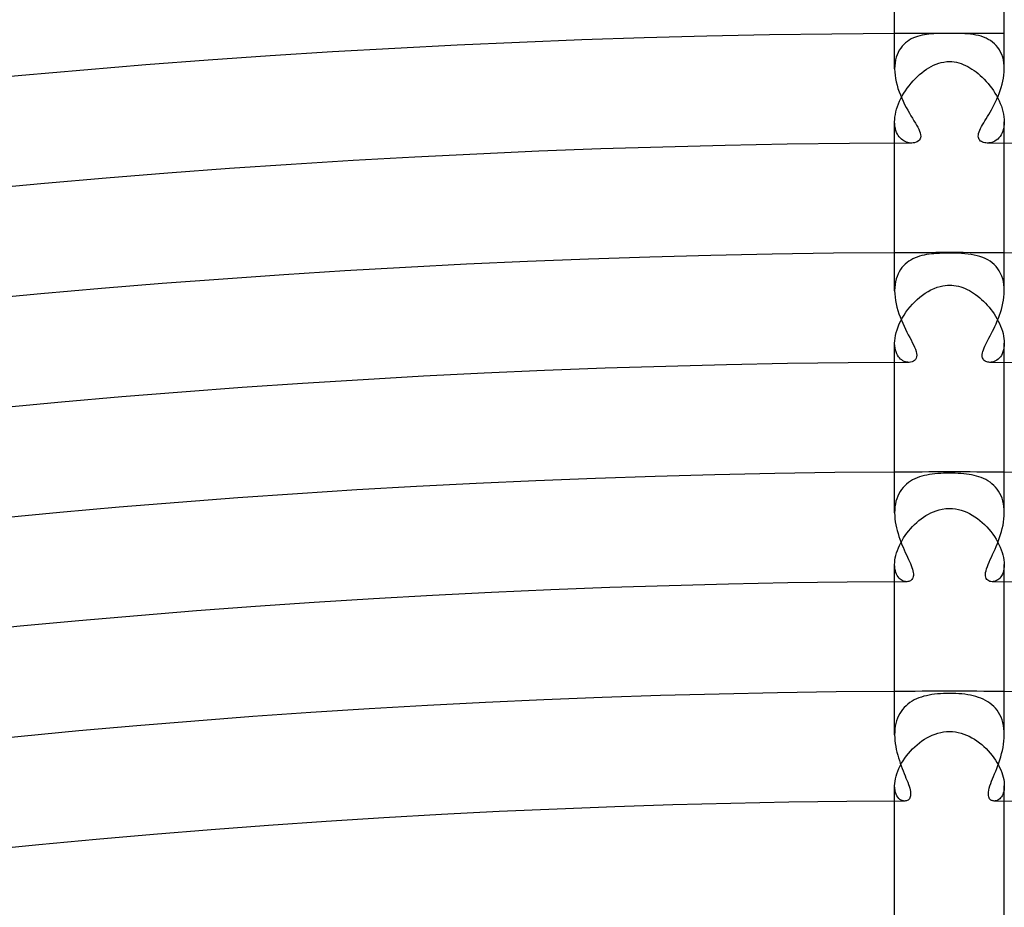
# Model space of a CAD drawing. Header units: millimetres. Extents: x -430 to 430, y -430 to 430.
# Tile 75 of 100: x -34 to 2, y 341 to 373. Entities that reach past the tile are written whole.
import ezdxf

# ---------------------------------------------------------------- set-up
doc = ezdxf.new("R2010")
doc.units = ezdxf.units.MM
doc.layers.add('HIDDEN', color=7, linetype='Continuous')
doc.layers.add('THICK', color=7, linetype='Continuous')

msp = doc.modelspace()

# ---------------------------------------------------------------- linework, layer by layer
at = {"layer": 'HIDDEN'}
for p, q in [((-1.318, 372.83), (-1.393, 372.794)), ((-1.24, 372.862), (-1.318, 372.83)), ((-1.161, 372.889), (-1.24, 372.862)), ((-1.08, 372.912), (-1.161, 372.889)), ((-0.998, 372.931), (-1.08, 372.912)), ((-0.916, 372.947), (-0.998, 372.931)), ((-0.833, 372.96), (-0.916, 372.947)), ((-0.748, 372.971), (-0.833, 372.96)), ((-0.66, 372.979), (-0.748, 372.971)), ((-0.571, 372.986), (-0.66, 372.979)), ((-0.479, 372.99), (-0.571, 372.986)), ((-0.385, 372.994), (-0.479, 372.99)), ((-0.29, 372.996), (-0.385, 372.994)), ((-0.194, 372.997), (-0.29, 372.996)), ((-0.098, 372.998), (-0.194, 372.997)), ((0, 372.998), (-0.098, 372.998)), ((0.061, 372.998), (0, 372.998)), ((0.127, 372.998), (0.061, 372.998)), ((0.2, 372.997), (0.127, 372.998)), ((0.281, 372.996), (0.2, 372.997)), ((0.368, 372.994), (0.281, 372.996)), ((0.463, 372.991), (0.368, 372.994)), ((0.564, 372.986), (0.463, 372.991)), ((0.666, 372.979), (0.564, 372.986)), ((0.766, 372.969), (0.666, 372.979)), ((0.866, 372.955), (0.766, 372.969)), ((0.964, 372.938), (0.866, 372.955)), ((1.06, 372.917), (0.964, 372.938)), ((1.154, 372.891), (1.06, 372.917)), ((1.245, 372.86), (1.154, 372.891)), ((1.333, 372.823), (1.245, 372.86)), ((1.417, 372.781), (1.333, 372.823)), ((-1.78, 372.463), (-1.829, 372.388)), ((-1.726, 372.532), (-1.78, 372.463)), ((-1.667, 372.596), (-1.726, 372.532)), ((-1.604, 372.653), (-1.667, 372.596)), ((-1.537, 372.706), (-1.604, 372.653)), ((-1.466, 372.752), (-1.537, 372.706)), ((-1.393, 372.794), (-1.466, 372.752)), ((1.497, 372.733), (1.417, 372.781)), ((1.572, 372.679), (1.497, 372.733)), ((1.642, 372.619), (1.572, 372.679)), ((1.707, 372.553), (1.642, 372.619)), ((1.767, 372.481), (1.707, 372.553)), ((1.82, 372.403), (1.767, 372.481)), ((-1.942, 372.126), (-1.967, 372.028)), ((-1.911, 372.219), (-1.942, 372.126)), ((-1.873, 372.306), (-1.911, 372.219)), ((-1.829, 372.388), (-1.873, 372.306)), ((1.867, 372.319), (1.82, 372.403)), ((1.907, 372.228), (1.867, 372.319)), ((1.941, 372.132), (1.907, 372.228)), ((1.967, 372.031), (1.941, 372.132)), ((-1.996, 371.816), (-2, 371.704)), ((-1.985, 371.924), (-1.996, 371.816)), ((-1.967, 372.028), (-1.985, 371.924)), ((-0.838, 371.688), (-0.752, 371.742)), ((-0.752, 371.742), (-0.665, 371.791)), ((-0.665, 371.791), (-0.577, 371.835)), ((-0.577, 371.835), (-0.487, 371.874)), ((-0.487, 371.874), (-0.394, 371.907)), ((-0.394, 371.907), (-0.297, 371.934)), ((-0.297, 371.934), (-0.2, 371.954)), ((-0.2, 371.954), (-0.101, 371.967)), ((-0.101, 371.967), (0, 371.971)), ((0, 371.971), (0.086, 371.968)), ((0.086, 371.968), (0.171, 371.959)), ((0.171, 371.959), (0.255, 371.944)), ((0.255, 371.944), (0.338, 371.924)), ((0.338, 371.924), (0.421, 371.898)), ((0.421, 371.898), (0.502, 371.868)), ((0.502, 371.868), (0.583, 371.832)), ((0.583, 371.832), (0.664, 371.792)), ((0.664, 371.792), (0.743, 371.747)), ((0.743, 371.747), (0.821, 371.699)), ((1.985, 371.925), (1.967, 372.031)), ((1.996, 371.816), (1.985, 371.925)), ((2, 371.704), (1.996, 371.816)), ((-1.25, 371.344), (-1.171, 371.422)), ((-1.171, 371.422), (-1.09, 371.495)), ((-1.09, 371.495), (-1.007, 371.564)), ((-1.007, 371.564), (-0.923, 371.628)), ((-0.923, 371.628), (-0.838, 371.688)), ((0.821, 371.699), (0.898, 371.646)), ((0.898, 371.646), (0.974, 371.59)), ((0.974, 371.59), (1.05, 371.529)), ((1.05, 371.529), (1.124, 371.465)), ((1.124, 371.465), (1.198, 371.396)), ((1.198, 371.396), (1.27, 371.324)), ((-1.54, 371), (-1.473, 371.09)), ((-1.473, 371.09), (-1.402, 371.178)), ((-1.402, 371.178), (-1.327, 371.262)), ((-1.327, 371.262), (-1.25, 371.344)), ((1.27, 371.324), (1.34, 371.248)), ((1.34, 371.248), (1.409, 371.169)), ((1.409, 371.169), (1.476, 371.086)), ((1.476, 371.086), (1.54, 371)), ((-1.771, 370.622), (-1.72, 370.719)), ((-1.72, 370.719), (-1.664, 370.814)), ((-1.664, 370.814), (-1.604, 370.908)), ((-1.604, 370.908), (-1.54, 371)), ((1.54, 371), (1.602, 370.912)), ((1.602, 370.912), (1.66, 370.821)), ((1.66, 370.821), (1.715, 370.728)), ((1.715, 370.728), (1.766, 370.633)), ((-1.928, 370.232), (-1.897, 370.329)), ((-1.897, 370.329), (-1.86, 370.427)), ((-1.86, 370.427), (-1.818, 370.525)), ((-1.818, 370.525), (-1.771, 370.622)), ((1.766, 370.633), (1.812, 370.538)), ((1.812, 370.538), (1.855, 370.44)), ((1.855, 370.44), (1.892, 370.342)), ((1.892, 370.342), (1.924, 370.244)), ((-1.997, 369.858), (-1.989, 369.948)), ((-1.989, 369.948), (-1.974, 370.04)), ((-1.974, 370.04), (-1.954, 370.135)), ((-1.954, 370.135), (-1.928, 370.232)), ((1.924, 370.244), (1.951, 370.147)), ((1.951, 370.147), (1.972, 370.051)), ((1.972, 370.051), (1.988, 369.955)), ((1.988, 369.955), (1.997, 369.862)), ((-2, 369.772), (-1.997, 369.858)), ((-1.997, 369.685), (-2, 369.772)), ((-2, 368.995), (-2, 369.772)), ((-1.988, 369.603), (-1.997, 369.685)), ((-1.974, 369.526), (-1.988, 369.603)), ((1.987, 369.593), (1.97, 369.511)), ((1.997, 369.681), (1.987, 369.593)), ((1.997, 369.862), (2, 369.772)), ((2, 369.772), (1.997, 369.681)), ((2, 368.995), (2, 369.772)), ((-1.954, 369.454), (-1.974, 369.526)), ((-1.929, 369.388), (-1.954, 369.454)), ((-1.9, 369.327), (-1.929, 369.388)), ((-1.868, 369.271), (-1.9, 369.327)), ((-1.832, 369.221), (-1.868, 369.271)), ((-1.792, 369.176), (-1.832, 369.221)), ((1.848, 369.242), (1.805, 369.19)), ((1.886, 369.3), (1.848, 369.242)), ((1.919, 369.365), (1.886, 369.3)), ((1.947, 369.435), (1.919, 369.365)), ((1.97, 369.511), (1.947, 369.435)), ((-1.75, 369.137), (-1.792, 369.176)), ((-1.706, 369.102), (-1.75, 369.137)), ((-1.661, 369.073), (-1.706, 369.102)), ((-1.614, 369.049), (-1.661, 369.073)), ((-1.566, 369.03), (-1.614, 369.049)), ((-1.519, 369.015), (-1.566, 369.03)), ((-1.471, 369.005), (-1.519, 369.015)), ((-1.425, 368.999), (-1.471, 369.005)), ((-1.379, 368.997), (-1.425, 368.999)), ((1.434, 369), (1.379, 368.997)), ((1.491, 369.009), (1.434, 369)), ((1.547, 369.023), (1.491, 369.009)), ((1.603, 369.044), (1.547, 369.023)), ((1.657, 369.071), (1.603, 369.044)), ((1.709, 369.104), (1.657, 369.071)), ((1.759, 369.144), (1.709, 369.104)), ((1.805, 369.19), (1.759, 369.144)), ((-0.919, 364.91), (-1.005, 364.89)), ((-0.832, 364.927), (-0.919, 364.91)), ((-0.744, 364.941), (-0.832, 364.927)), ((-0.655, 364.952), (-0.744, 364.941)), ((-0.565, 364.961), (-0.655, 364.952)), ((-0.471, 364.969), (-0.565, 364.961)), ((-0.367, 364.975), (-0.471, 364.969)), ((-0.254, 364.979), (-0.367, 364.975)), ((-0.131, 364.982), (-0.254, 364.979)), ((0, 364.983), (-0.131, 364.982)), ((0.101, 364.983), (0, 364.983)), ((0.208, 364.981), (0.101, 364.983)), ((0.321, 364.977), (0.208, 364.981)), ((0.441, 364.971), (0.321, 364.977)), ((0.56, 364.962), (0.441, 364.971)), ((0.677, 364.95), (0.56, 364.962)), ((0.792, 364.934), (0.677, 364.95)), ((0.902, 364.914), (0.792, 364.934)), ((1.009, 364.889), (0.902, 364.914)), ((-1.614, 364.581), (-1.676, 364.521)), ((-1.549, 364.636), (-1.614, 364.581)), ((-1.48, 364.686), (-1.549, 364.636)), ((-1.407, 364.731), (-1.48, 364.686)), ((-1.332, 364.772), (-1.407, 364.731)), ((-1.254, 364.807), (-1.332, 364.772)), ((-1.173, 364.839), (-1.254, 364.807)), ((-1.09, 364.867), (-1.173, 364.839)), ((-1.005, 364.89), (-1.09, 364.867)), ((1.113, 364.859), (1.009, 364.889)), ((1.212, 364.824), (1.113, 364.859)), ((1.306, 364.784), (1.212, 364.824)), ((1.396, 364.738), (1.306, 364.784)), ((1.481, 364.685), (1.396, 364.738)), ((1.56, 364.627), (1.481, 364.685)), ((1.634, 364.562), (1.56, 364.627)), ((1.702, 364.492), (1.634, 364.562)), ((-1.876, 364.223), (-1.913, 364.134)), ((-1.834, 364.306), (-1.876, 364.223)), ((-1.786, 364.383), (-1.834, 364.306)), ((-1.733, 364.455), (-1.786, 364.383)), ((-1.676, 364.521), (-1.733, 364.455)), ((1.763, 364.415), (1.702, 364.492)), ((1.818, 364.332), (1.763, 364.415)), ((1.867, 364.243), (1.818, 364.332)), ((1.908, 364.147), (1.867, 364.243)), ((-1.986, 363.834), (-1.996, 363.724)), ((-1.968, 363.939), (-1.986, 363.834)), ((-1.944, 364.039), (-1.968, 363.939)), ((-1.913, 364.134), (-1.944, 364.039)), ((1.942, 364.047), (1.908, 364.147)), ((1.967, 363.942), (1.942, 364.047)), ((1.986, 363.834), (1.967, 363.942)), ((1.997, 363.722), (1.986, 363.834)), ((-1.996, 363.724), (-2, 363.61)), ((-0.986, 363.449), (-0.886, 363.519)), ((-0.886, 363.519), (-0.782, 363.585)), ((-0.782, 363.585), (-0.674, 363.644)), ((-0.674, 363.644), (-0.562, 363.696)), ((-0.562, 363.696), (-0.448, 363.739)), ((-0.448, 363.739), (-0.342, 363.771)), ((-0.342, 363.771), (-0.244, 363.793)), ((-0.244, 363.793), (-0.154, 363.807)), ((-0.154, 363.807), (-0.073, 363.814)), ((-0.073, 363.814), (0, 363.816)), ((0, 363.816), (0.083, 363.813)), ((0.083, 363.813), (0.165, 363.805)), ((0.165, 363.805), (0.247, 363.792)), ((0.247, 363.792), (0.328, 363.774)), ((0.328, 363.774), (0.409, 363.752)), ((0.409, 363.752), (0.489, 363.725)), ((0.489, 363.725), (0.569, 363.693)), ((0.569, 363.693), (0.648, 363.657)), ((0.648, 363.657), (0.726, 363.617)), ((0.726, 363.617), (0.803, 363.572)), ((0.803, 363.572), (0.88, 363.524)), ((0.88, 363.524), (0.955, 363.472)), ((0.955, 363.472), (1.029, 363.416)), ((2, 363.608), (1.997, 363.722)), ((-1.435, 363.023), (-1.352, 363.117)), ((-1.352, 363.117), (-1.265, 363.208)), ((-1.265, 363.208), (-1.175, 363.293)), ((-1.175, 363.293), (-1.082, 363.374)), ((-1.082, 363.374), (-0.986, 363.449)), ((1.029, 363.416), (1.102, 363.357)), ((1.102, 363.357), (1.174, 363.295)), ((1.174, 363.295), (1.244, 363.229)), ((1.244, 363.229), (1.313, 363.159)), ((1.313, 363.159), (1.38, 363.087)), ((-1.658, 362.72), (-1.589, 362.823)), ((-1.589, 362.823), (-1.514, 362.925)), ((-1.514, 362.925), (-1.435, 363.023)), ((1.38, 363.087), (1.445, 363.011)), ((1.445, 363.011), (1.508, 362.932)), ((1.508, 362.932), (1.569, 362.851)), ((1.569, 362.851), (1.627, 362.767)), ((1.627, 362.767), (1.682, 362.681)), ((-1.876, 362.293), (-1.83, 362.401)), ((-1.83, 362.401), (-1.779, 362.508)), ((-1.779, 362.508), (-1.721, 362.614)), ((-1.721, 362.614), (-1.658, 362.72)), ((1.682, 362.681), (1.733, 362.594)), ((1.733, 362.594), (1.781, 362.505)), ((1.781, 362.505), (1.824, 362.414)), ((1.824, 362.414), (1.864, 362.323)), ((-1.97, 361.98), (-1.945, 362.082)), ((-1.945, 362.082), (-1.914, 362.186)), ((-1.914, 362.186), (-1.876, 362.293)), ((1.864, 362.323), (1.899, 362.231)), ((1.899, 362.231), (1.929, 362.139)), ((1.929, 362.139), (1.954, 362.047)), ((1.954, 362.047), (1.974, 361.957)), ((-2, 361.694), (-1.997, 361.785)), ((-2, 360.994), (-2, 361.695)), ((-1.997, 361.606), (-2, 361.694)), ((-1.997, 361.785), (-1.987, 361.88)), ((-1.987, 361.88), (-1.97, 361.98)), ((1.974, 361.957), (1.988, 361.867)), ((1.988, 361.867), (1.997, 361.78)), ((1.997, 361.78), (2, 361.695)), ((2, 361.695), (1.997, 361.609)), ((2, 360.994), (2, 361.695)), ((-1.987, 361.523), (-1.997, 361.606)), ((-1.971, 361.447), (-1.987, 361.523)), ((-1.95, 361.377), (-1.971, 361.447)), ((-1.924, 361.313), (-1.95, 361.377)), ((-1.893, 361.255), (-1.924, 361.313)), ((1.924, 361.314), (1.893, 361.254)), ((1.951, 361.379), (1.924, 361.314)), ((1.972, 361.451), (1.951, 361.379)), ((1.987, 361.528), (1.972, 361.451)), ((1.997, 361.609), (1.987, 361.528)), ((-1.859, 361.204), (-1.893, 361.255)), ((-1.822, 361.158), (-1.859, 361.204)), ((-1.782, 361.119), (-1.822, 361.158)), ((-1.74, 361.085), (-1.782, 361.119)), ((-1.697, 361.057), (-1.74, 361.085)), ((-1.652, 361.035), (-1.697, 361.057)), ((-1.608, 361.018), (-1.652, 361.035)), ((-1.563, 361.006), (-1.608, 361.018)), ((-1.518, 360.999), (-1.563, 361.006)), ((-1.474, 360.997), (-1.518, 360.999)), ((1.526, 361), (1.474, 360.997)), ((1.578, 361.01), (1.526, 361)), ((1.629, 361.026), (1.578, 361.01)), ((1.679, 361.048), (1.629, 361.026)), ((1.728, 361.077), (1.679, 361.048)), ((1.774, 361.112), (1.728, 361.077)), ((1.817, 361.153), (1.774, 361.112)), ((1.857, 361.201), (1.817, 361.153)), ((1.893, 361.254), (1.857, 361.201)), ((-1.42, 356.665), (-1.495, 356.614)), ((-1.343, 356.71), (-1.42, 356.665)), ((-1.262, 356.751), (-1.343, 356.71)), ((-1.178, 356.786), (-1.262, 356.751)), ((-1.091, 356.818), (-1.178, 356.786)), ((-1.003, 356.846), (-1.091, 356.818)), ((-0.912, 356.869), (-1.003, 356.846)), ((-0.82, 356.889), (-0.912, 356.869)), ((-0.726, 356.906), (-0.82, 356.889)), ((-0.629, 356.92), (-0.726, 356.906)), ((-0.529, 356.932), (-0.629, 356.92)), ((-0.426, 356.941), (-0.529, 356.932)), ((-0.321, 356.948), (-0.426, 356.941)), ((-0.214, 356.953), (-0.321, 356.948)), ((-0.107, 356.956), (-0.214, 356.953)), ((0, 356.957), (-0.107, 356.956)), ((0.104, 356.956), (0, 356.957)), ((0.209, 356.953), (0.104, 356.956)), ((0.314, 356.949), (0.209, 356.953)), ((0.417, 356.942), (0.314, 356.949)), ((0.518, 356.933), (0.417, 356.942)), ((0.617, 356.922), (0.518, 356.933)), ((0.714, 356.908), (0.617, 356.922)), ((0.808, 356.892), (0.714, 356.908)), ((0.899, 356.872), (0.808, 356.892)), ((0.988, 356.85), (0.899, 356.872)), ((1.076, 356.823), (0.988, 356.85)), ((1.161, 356.793), (1.076, 356.823)), ((1.245, 356.758), (1.161, 356.793)), ((1.326, 356.719), (1.245, 356.758)), ((1.404, 356.675), (1.326, 356.719)), ((1.479, 356.626), (1.404, 356.675)), ((-1.802, 356.284), (-1.848, 356.202)), ((-1.75, 356.361), (-1.802, 356.284)), ((-1.693, 356.432), (-1.75, 356.361)), ((-1.632, 356.498), (-1.693, 356.432)), ((-1.566, 356.559), (-1.632, 356.498)), ((-1.495, 356.614), (-1.566, 356.559)), ((1.55, 356.571), (1.479, 356.626)), ((1.618, 356.512), (1.55, 356.571)), ((1.68, 356.447), (1.618, 356.512)), ((1.738, 356.376), (1.68, 356.447)), ((1.792, 356.3), (1.738, 356.376)), ((1.839, 356.219), (1.792, 356.3)), ((-1.951, 355.929), (-1.972, 355.829)), ((-1.922, 356.025), (-1.951, 355.929)), ((-1.888, 356.116), (-1.922, 356.025)), ((-1.848, 356.202), (-1.888, 356.116)), ((1.881, 356.131), (1.839, 356.219)), ((1.917, 356.039), (1.881, 356.131)), ((1.947, 355.943), (1.917, 356.039)), ((1.97, 355.841), (1.947, 355.943)), ((-1.997, 355.62), (-2, 355.513)), ((-1.988, 355.726), (-1.997, 355.62)), ((-1.972, 355.829), (-1.988, 355.726)), ((-0.583, 355.55), (-0.486, 355.587)), ((-0.486, 355.587), (-0.379, 355.62)), ((-0.379, 355.62), (-0.262, 355.647)), ((-0.262, 355.647), (-0.136, 355.665)), ((-0.136, 355.665), (0, 355.671)), ((0, 355.671), (0.11, 355.667)), ((0.11, 355.667), (0.218, 355.654)), ((0.218, 355.654), (0.325, 355.634)), ((0.325, 355.634), (0.429, 355.606)), ((0.429, 355.606), (0.532, 355.57)), ((0.532, 355.57), (0.633, 355.528)), ((1.987, 355.735), (1.97, 355.841)), ((1.997, 355.626), (1.987, 355.735)), ((2, 355.514), (1.997, 355.626)), ((-1.195, 355.156), (-1.115, 355.224)), ((-1.115, 355.224), (-1.033, 355.289)), ((-1.033, 355.289), (-0.948, 355.35)), ((-0.948, 355.35), (-0.86, 355.407)), ((-0.86, 355.407), (-0.77, 355.46)), ((-0.77, 355.46), (-0.678, 355.508)), ((-0.678, 355.508), (-0.583, 355.55)), ((0.633, 355.528), (0.733, 355.48)), ((0.733, 355.48), (0.83, 355.426)), ((0.83, 355.426), (0.925, 355.366)), ((0.925, 355.366), (1.017, 355.301)), ((1.017, 355.301), (1.107, 355.231)), ((1.107, 355.231), (1.194, 355.157)), ((-1.553, 354.766), (-1.488, 354.849)), ((-1.488, 354.849), (-1.419, 354.93)), ((-1.419, 354.93), (-1.347, 355.008)), ((-1.347, 355.008), (-1.273, 355.084)), ((-1.273, 355.084), (-1.195, 355.156)), ((1.194, 355.157), (1.277, 355.079)), ((1.277, 355.079), (1.358, 354.998)), ((1.358, 354.998), (1.434, 354.913)), ((1.434, 354.913), (1.507, 354.825)), ((-1.777, 354.414), (-1.727, 354.504)), ((-1.727, 354.504), (-1.673, 354.593)), ((-1.673, 354.593), (-1.615, 354.68)), ((-1.615, 354.68), (-1.553, 354.766)), ((1.507, 354.825), (1.576, 354.735)), ((1.576, 354.735), (1.641, 354.642)), ((1.641, 354.642), (1.701, 354.548)), ((1.701, 354.548), (1.756, 354.453)), ((-1.93, 354.048), (-1.9, 354.139)), ((-1.9, 354.139), (-1.864, 354.231)), ((-1.864, 354.231), (-1.823, 354.323)), ((-1.823, 354.323), (-1.777, 354.414)), ((1.756, 354.453), (1.806, 354.357)), ((1.806, 354.357), (1.851, 354.26)), ((1.851, 354.26), (1.891, 354.164)), ((1.891, 354.164), (1.924, 354.067)), ((-1.997, 353.7), (-1.989, 353.784)), ((-1.989, 353.784), (-1.975, 353.87)), ((-1.975, 353.87), (-1.955, 353.958)), ((-1.955, 353.958), (-1.93, 354.048)), ((1.924, 354.067), (1.952, 353.972)), ((1.952, 353.972), (1.973, 353.88)), ((1.973, 353.88), (1.988, 353.79)), ((1.988, 353.79), (1.997, 353.703)), ((-2, 353.62), (-1.997, 353.7)), ((-1.997, 353.541), (-2, 353.62)), ((-2, 352.994), (-2, 353.62)), ((-1.988, 353.465), (-1.997, 353.541)), ((-1.974, 353.395), (-1.988, 353.465)), ((1.988, 353.463), (1.974, 353.393)), ((1.997, 353.539), (1.988, 353.463)), ((1.997, 353.703), (2, 353.62)), ((2, 353.62), (1.997, 353.539)), ((2, 352.994), (2, 353.62)), ((-1.955, 353.331), (-1.974, 353.395)), ((-1.932, 353.272), (-1.955, 353.331)), ((-1.904, 353.219), (-1.932, 353.272)), ((-1.873, 353.171), (-1.904, 353.219)), ((-1.839, 353.129), (-1.873, 353.171)), ((-1.802, 353.093), (-1.839, 353.129)), ((-1.763, 353.063), (-1.802, 353.093)), ((-1.722, 353.039), (-1.763, 353.063)), ((1.761, 353.062), (1.721, 353.038)), ((1.8, 353.092), (1.761, 353.062)), ((1.837, 353.127), (1.8, 353.092)), ((1.871, 353.169), (1.837, 353.127)), ((1.903, 353.216), (1.871, 353.169)), ((1.93, 353.269), (1.903, 353.216)), ((1.954, 353.328), (1.93, 353.269)), ((1.974, 353.393), (1.954, 353.328)), ((-1.681, 353.02), (-1.722, 353.039)), ((-1.64, 353.007), (-1.681, 353.02)), ((-1.598, 352.999), (-1.64, 353.007)), ((-1.558, 352.997), (-1.598, 352.999)), ((1.598, 352.999), (1.558, 352.997)), ((1.639, 353.006), (1.598, 352.999)), ((1.68, 353.019), (1.639, 353.006)), ((1.721, 353.038), (1.68, 353.019)), ((-1.114, 348.757), (-1.201, 348.722)), ((-1.025, 348.788), (-1.114, 348.757)), ((-0.934, 348.816), (-1.025, 348.788)), ((-0.84, 348.839), (-0.934, 348.816)), ((-0.744, 348.86), (-0.84, 348.839)), ((-0.644, 348.877), (-0.744, 348.86)), ((-0.542, 348.891), (-0.644, 348.877)), ((-0.437, 348.903), (-0.542, 348.891)), ((-0.329, 348.911), (-0.437, 348.903)), ((-0.22, 348.918), (-0.329, 348.911)), ((-0.11, 348.921), (-0.22, 348.918)), ((0, 348.922), (-0.11, 348.921)), ((0.113, 348.921), (0, 348.922)), ((0.226, 348.917), (0.113, 348.921)), ((0.34, 348.911), (0.226, 348.917)), ((0.451, 348.901), (0.34, 348.911)), ((0.56, 348.889), (0.451, 348.901)), ((0.666, 348.873), (0.56, 348.889)), ((0.768, 348.855), (0.666, 348.873)), ((0.867, 348.833), (0.768, 348.855)), ((0.962, 348.808), (0.867, 348.833)), ((1.055, 348.779), (0.962, 348.808)), ((1.145, 348.745), (1.055, 348.779)), ((1.232, 348.708), (1.145, 348.745)), ((-1.649, 348.41), (-1.709, 348.341)), ((-1.584, 348.474), (-1.649, 348.41)), ((-1.515, 348.534), (-1.584, 348.474)), ((-1.442, 348.588), (-1.515, 348.534)), ((-1.365, 348.637), (-1.442, 348.588)), ((-1.284, 348.682), (-1.365, 348.637)), ((-1.201, 348.722), (-1.284, 348.682)), ((1.315, 348.665), (1.232, 348.708)), ((1.395, 348.619), (1.315, 348.665)), ((1.472, 348.567), (1.395, 348.619)), ((1.544, 348.51), (1.472, 348.567)), ((1.613, 348.447), (1.544, 348.51)), ((1.676, 348.38), (1.613, 348.447)), ((1.735, 348.306), (1.676, 348.38)), ((-1.857, 348.104), (-1.896, 348.015)), ((-1.813, 348.188), (-1.857, 348.104)), ((-1.763, 348.267), (-1.813, 348.188)), ((-1.709, 348.341), (-1.763, 348.267)), ((1.789, 348.227), (1.735, 348.306)), ((1.838, 348.143), (1.789, 348.227)), ((1.88, 348.052), (1.838, 348.143)), ((1.917, 347.957), (1.88, 348.052)), ((-1.975, 347.727), (-1.989, 347.624)), ((-1.954, 347.826), (-1.975, 347.727)), ((-1.928, 347.922), (-1.954, 347.826)), ((-1.896, 348.015), (-1.928, 347.922)), ((1.947, 347.857), (1.917, 347.957)), ((1.97, 347.752), (1.947, 347.857)), ((1.987, 347.643), (1.97, 347.752)), ((-1.997, 347.519), (-2, 347.414)), ((-1.989, 347.624), (-1.997, 347.519)), ((-0.916, 347.249), (-0.822, 347.305)), ((-0.822, 347.305), (-0.726, 347.356)), ((-0.726, 347.356), (-0.627, 347.402)), ((-0.627, 347.402), (-0.527, 347.441)), ((-0.527, 347.441), (-0.424, 347.474)), ((-0.424, 347.474), (-0.32, 347.501)), ((-0.32, 347.501), (-0.215, 347.52)), ((-0.215, 347.52), (-0.108, 347.531)), ((-0.108, 347.531), (0, 347.535)), ((0, 347.535), (0.109, 347.531)), ((0.109, 347.531), (0.216, 347.52)), ((0.216, 347.52), (0.321, 347.5)), ((0.321, 347.5), (0.424, 347.474)), ((0.424, 347.474), (0.526, 347.441)), ((0.526, 347.441), (0.626, 347.402)), ((0.626, 347.402), (0.724, 347.357)), ((0.724, 347.357), (0.819, 347.307)), ((0.819, 347.307), (0.913, 347.251)), ((1.997, 347.531), (1.987, 347.643)), ((2, 347.416), (1.997, 347.531)), ((-1.345, 346.9), (-1.265, 346.978)), ((-1.265, 346.978), (-1.182, 347.052)), ((-1.182, 347.052), (-1.096, 347.122)), ((-1.096, 347.122), (-1.007, 347.188)), ((-1.007, 347.188), (-0.916, 347.249)), ((0.913, 347.251), (1.003, 347.19)), ((1.003, 347.19), (1.092, 347.125)), ((1.092, 347.125), (1.177, 347.056)), ((1.177, 347.056), (1.259, 346.983)), ((1.259, 346.983), (1.338, 346.907)), ((-1.63, 346.558), (-1.564, 346.648)), ((-1.564, 346.648), (-1.495, 346.735)), ((-1.495, 346.735), (-1.422, 346.819)), ((-1.422, 346.819), (-1.345, 346.9)), ((1.338, 346.907), (1.413, 346.828)), ((1.413, 346.828), (1.485, 346.746)), ((1.485, 346.746), (1.553, 346.662)), ((1.553, 346.662), (1.617, 346.576)), ((-1.845, 346.183), (-1.799, 346.279)), ((-1.799, 346.279), (-1.747, 346.374)), ((-1.747, 346.374), (-1.691, 346.467)), ((-1.691, 346.467), (-1.63, 346.558)), ((1.617, 346.576), (1.677, 346.488)), ((1.677, 346.488), (1.732, 346.399)), ((1.732, 346.399), (1.783, 346.309)), ((1.783, 346.309), (1.828, 346.22)), ((-1.972, 345.807), (-1.949, 345.899)), ((-1.949, 345.899), (-1.92, 345.993)), ((-1.92, 345.993), (-1.886, 346.088)), ((-1.886, 346.088), (-1.845, 346.183)), ((1.828, 346.22), (1.869, 346.13)), ((1.869, 346.13), (1.904, 346.04)), ((1.904, 346.04), (1.934, 345.952)), ((1.934, 345.952), (1.958, 345.865)), ((1.958, 345.865), (1.977, 345.781)), ((-2, 345.549), (-1.997, 345.631)), ((-1.996, 345.463), (-2, 345.549)), ((-2, 344.994), (-2, 345.548)), ((-1.997, 345.631), (-1.987, 345.717)), ((-1.987, 345.717), (-1.972, 345.807)), ((1.977, 345.781), (1.99, 345.7)), ((1.99, 345.7), (1.998, 345.622)), ((2, 345.548), (1.997, 345.476)), ((1.998, 345.622), (2, 345.548)), ((2, 344.994), (2, 345.549)), ((-1.985, 345.383), (-1.996, 345.463)), ((-1.968, 345.31), (-1.985, 345.383)), ((-1.945, 345.245), (-1.968, 345.31)), ((-1.916, 345.187), (-1.945, 345.245)), ((-1.883, 345.136), (-1.916, 345.187)), ((1.893, 345.15), (1.864, 345.113)), ((1.919, 345.191), (1.893, 345.15)), ((1.942, 345.238), (1.919, 345.191)), ((1.962, 345.29), (1.942, 345.238)), ((1.978, 345.347), (1.962, 345.29)), ((1.99, 345.409), (1.978, 345.347)), ((1.997, 345.476), (1.99, 345.409)), ((-1.846, 345.093), (-1.883, 345.136)), ((-1.806, 345.058), (-1.846, 345.093)), ((-1.763, 345.031), (-1.806, 345.058)), ((-1.72, 345.012), (-1.763, 345.031)), ((-1.676, 345), (-1.72, 345.012)), ((-1.631, 344.996), (-1.676, 345)), ((1.665, 344.998), (1.631, 344.996)), ((1.699, 345.005), (1.665, 344.998)), ((1.734, 345.017), (1.699, 345.005)), ((1.768, 345.033), (1.734, 345.017)), ((1.801, 345.055), (1.768, 345.033)), ((1.834, 345.081), (1.801, 345.055)), ((1.864, 345.113), (1.834, 345.081))]:
    msp.add_line(p, q, dxfattribs=at)
for radius, start, end in [(373, 89.69276, 90.3072), (365, 89.68606, 90.31396), (357, 89.67901, 90.32101), (349, 89.67168, 90.32834)]:
    msp.add_arc((0, 0), radius, start, end, dxfattribs=at)
at = {"layer": 'THICK'}
for p, q in [((-2, 371.704), (-2, 376.995)), ((2, 371.704), (2, 376.995)), ((-2, 371.704), (-1.996, 371.588)), ((-1.996, 371.588), (-1.986, 371.469)), ((-1.986, 371.469), (-1.968, 371.349)), ((1.949, 371.253), (1.971, 371.367)), ((1.971, 371.367), (1.987, 371.48)), ((1.987, 371.48), (1.997, 371.592)), ((1.997, 371.592), (2, 371.704)), ((-1.968, 371.349), (-1.944, 371.229)), ((-1.944, 371.229), (-1.914, 371.108)), ((-1.914, 371.108), (-1.878, 370.988)), ((1.855, 370.92), (1.891, 371.03)), ((1.891, 371.03), (1.922, 371.141)), ((1.922, 371.141), (1.949, 371.253)), ((-1.878, 370.988), (-1.837, 370.869)), ((-1.837, 370.869), (-1.792, 370.751)), ((-1.792, 370.751), (-1.743, 370.635)), ((1.728, 370.6), (1.773, 370.705)), ((1.773, 370.705), (1.816, 370.811)), ((1.816, 370.811), (1.855, 370.92)), ((-1.743, 370.635), (-1.691, 370.52)), ((-1.691, 370.52), (-1.636, 370.409)), ((-1.636, 370.409), (-1.579, 370.3)), ((-1.579, 370.3), (-1.521, 370.194)), ((1.533, 370.215), (1.583, 370.306)), ((1.583, 370.306), (1.632, 370.401)), ((1.632, 370.401), (1.681, 370.499)), ((1.681, 370.499), (1.728, 370.6)), ((-1.521, 370.194), (-1.462, 370.092)), ((-1.462, 370.092), (-1.405, 369.994)), ((-1.405, 369.994), (-1.349, 369.901)), ((1.338, 369.883), (1.385, 369.961)), ((1.385, 369.961), (1.433, 370.042)), ((1.433, 370.042), (1.483, 370.127)), ((1.483, 370.127), (1.533, 370.215)), ((-1.349, 369.901), (-1.295, 369.812)), ((-1.295, 369.812), (-1.245, 369.728)), ((-1.245, 369.728), (-1.198, 369.648)), ((-1.198, 369.648), (-1.157, 369.573)), ((-1.157, 369.573), (-1.12, 369.501)), ((1.135, 369.531), (1.17, 369.597)), ((1.17, 369.597), (1.208, 369.665)), ((1.208, 369.665), (1.249, 369.736)), ((1.249, 369.736), (1.293, 369.809)), ((1.293, 369.809), (1.338, 369.883)), ((-1.12, 369.501), (-1.09, 369.431)), ((-1.09, 369.431), (-1.067, 369.365)), ((-1.067, 369.365), (-1.054, 369.302)), ((-1.05, 369.245), (-1.057, 369.192)), ((-1.054, 369.302), (-1.05, 369.245)), ((1.05, 369.249), (1.053, 369.299)), ((1.054, 369.205), (1.05, 369.249)), ((1.053, 369.299), (1.064, 369.352)), ((1.064, 369.352), (1.082, 369.409)), ((1.082, 369.409), (1.106, 369.468)), ((1.106, 369.468), (1.135, 369.531)), ((-2, 363.61), (-2, 368.995)), ((-1.324, 369.001), (-1.379, 368.997)), ((-1.271, 369.01), (-1.324, 369.001)), ((-1.221, 369.025), (-1.271, 369.01)), ((-1.175, 369.046), (-1.221, 369.025)), ((-1.134, 369.073), (-1.175, 369.046)), ((-1.1, 369.106), (-1.134, 369.073)), ((-1.074, 369.146), (-1.1, 369.106)), ((-1.057, 369.192), (-1.074, 369.146)), ((1.066, 369.164), (1.054, 369.205)), ((1.084, 369.129), (1.066, 369.164)), ((1.108, 369.098), (1.084, 369.129)), ((1.136, 369.072), (1.108, 369.098)), ((1.169, 369.05), (1.136, 369.072)), ((1.205, 369.031), (1.169, 369.05)), ((1.244, 369.017), (1.205, 369.031)), ((1.287, 369.006), (1.244, 369.017)), ((1.332, 369), (1.287, 369.006)), ((1.379, 368.997), (1.332, 369)), ((2, 363.61), (2, 368.995)), ((-2, 363.61), (-1.997, 363.494)), ((-1.997, 363.494), (-1.986, 363.376)), ((1.987, 363.381), (1.997, 363.495)), ((1.997, 363.495), (2, 363.608)), ((-1.986, 363.376), (-1.969, 363.256)), ((-1.969, 363.256), (-1.946, 363.134)), ((-1.946, 363.134), (-1.918, 363.013)), ((1.925, 363.041), (1.95, 363.154)), ((1.95, 363.154), (1.971, 363.267)), ((1.971, 363.267), (1.987, 363.381)), ((-1.918, 363.013), (-1.884, 362.893)), ((-1.884, 362.893), (-1.845, 362.773)), ((-1.845, 362.773), (-1.803, 362.655)), ((1.824, 362.714), (1.861, 362.822)), ((1.861, 362.822), (1.895, 362.931)), ((1.895, 362.931), (1.925, 363.041)), ((-1.803, 362.655), (-1.756, 362.539)), ((-1.756, 362.539), (-1.707, 362.424)), ((-1.707, 362.424), (-1.657, 362.314)), ((1.656, 362.312), (1.7, 362.408)), ((1.7, 362.408), (1.743, 362.507)), ((1.743, 362.507), (1.785, 362.609)), ((1.785, 362.609), (1.824, 362.714)), ((-1.657, 362.314), (-1.605, 362.206)), ((-1.605, 362.206), (-1.553, 362.103)), ((-1.553, 362.103), (-1.502, 362.003)), ((1.48, 361.962), (1.523, 362.044)), ((1.523, 362.044), (1.567, 362.13)), ((1.567, 362.13), (1.612, 362.22)), ((1.612, 362.22), (1.656, 362.312)), ((-1.502, 362.003), (-1.452, 361.907)), ((-1.452, 361.907), (-1.403, 361.815)), ((-1.403, 361.815), (-1.357, 361.726)), ((-1.357, 361.726), (-1.314, 361.639)), ((1.324, 361.659), (1.36, 361.731)), ((1.36, 361.731), (1.398, 361.806)), ((1.398, 361.806), (1.439, 361.883)), ((1.439, 361.883), (1.48, 361.962)), ((-1.314, 361.639), (-1.275, 361.555)), ((-1.275, 361.555), (-1.242, 361.474)), ((-1.242, 361.474), (-1.217, 361.398)), ((-1.217, 361.398), (-1.2, 361.327)), ((-1.2, 361.327), (-1.193, 361.261)), ((1.195, 361.29), (1.203, 361.342)), ((1.203, 361.342), (1.217, 361.399)), ((1.217, 361.399), (1.237, 361.459)), ((1.237, 361.459), (1.261, 361.523)), ((1.261, 361.523), (1.291, 361.589)), ((1.291, 361.589), (1.324, 361.659)), ((-2, 355.514), (-2, 360.994)), ((-1.417, 361.002), (-1.474, 360.997)), ((-1.363, 361.015), (-1.417, 361.002)), ((-1.314, 361.036), (-1.363, 361.015)), ((-1.272, 361.066), (-1.314, 361.036)), ((-1.237, 361.103), (-1.272, 361.066)), ((-1.212, 361.148), (-1.237, 361.103)), ((-1.197, 361.201), (-1.212, 361.148)), ((-1.193, 361.261), (-1.197, 361.201)), ((1.193, 361.242), (1.195, 361.29)), ((1.198, 361.198), (1.193, 361.242)), ((1.208, 361.159), (1.198, 361.198)), ((1.224, 361.125), (1.208, 361.159)), ((1.244, 361.095), (1.224, 361.125)), ((1.268, 361.069), (1.244, 361.095)), ((1.296, 361.047), (1.268, 361.069)), ((1.327, 361.029), (1.296, 361.047)), ((1.361, 361.015), (1.327, 361.029)), ((1.398, 361.005), (1.361, 361.015)), ((1.435, 360.999), (1.398, 361.005)), ((1.474, 360.997), (1.435, 360.999)), ((2, 355.514), (2, 360.994)), ((-2, 355.513), (-1.997, 355.404)), ((-1.997, 355.404), (-1.989, 355.295)), ((-1.989, 355.295), (-1.975, 355.186)), ((1.973, 355.172), (1.988, 355.287)), ((1.988, 355.287), (1.997, 355.401)), ((1.997, 355.401), (2, 355.514)), ((-1.975, 355.186), (-1.957, 355.077)), ((-1.957, 355.077), (-1.934, 354.968)), ((-1.934, 354.968), (-1.907, 354.861)), ((-1.907, 354.861), (-1.877, 354.754)), ((1.899, 354.829), (1.928, 354.943)), ((1.928, 354.943), (1.953, 355.057)), ((1.953, 355.057), (1.973, 355.172)), ((-1.877, 354.754), (-1.844, 354.65)), ((-1.844, 354.65), (-1.809, 354.547)), ((-1.809, 354.547), (-1.772, 354.446)), ((1.749, 354.39), (1.791, 354.496)), ((1.791, 354.496), (1.83, 354.606)), ((1.83, 354.606), (1.866, 354.716)), ((1.866, 354.716), (1.899, 354.829)), ((-1.772, 354.446), (-1.732, 354.347)), ((-1.732, 354.347), (-1.692, 354.251)), ((-1.692, 354.251), (-1.652, 354.157)), ((-1.652, 354.157), (-1.611, 354.066)), ((1.619, 354.084), (1.663, 354.183)), ((1.663, 354.183), (1.707, 354.285)), ((1.707, 354.285), (1.749, 354.39)), ((-1.611, 354.066), (-1.571, 353.977)), ((-1.571, 353.977), (-1.531, 353.892)), ((-1.531, 353.892), (-1.494, 353.81)), ((-1.494, 353.81), (-1.458, 353.732)), ((1.45, 353.714), (1.49, 353.802)), ((1.49, 353.802), (1.532, 353.893)), ((1.532, 353.893), (1.575, 353.987)), ((1.575, 353.987), (1.619, 354.084)), ((-1.458, 353.732), (-1.426, 353.656)), ((-1.426, 353.656), (-1.396, 353.585)), ((-1.396, 353.585), (-1.37, 353.516)), ((-1.37, 353.516), (-1.349, 353.451)), ((-1.349, 353.451), (-1.332, 353.39)), ((1.334, 353.399), (1.355, 353.471)), ((1.355, 353.471), (1.382, 353.548)), ((1.382, 353.548), (1.414, 353.629)), ((1.414, 353.629), (1.45, 353.714)), ((-1.394, 353.053), (-1.422, 353.033)), ((-1.369, 353.079), (-1.394, 353.053)), ((-1.348, 353.109), (-1.369, 353.079)), ((-1.331, 353.144), (-1.348, 353.109)), ((-1.332, 353.39), (-1.321, 353.332)), ((-1.32, 353.184), (-1.331, 353.144)), ((-1.321, 353.332), (-1.315, 353.278)), ((-1.315, 353.229), (-1.32, 353.184)), ((-1.315, 353.278), (-1.315, 353.229)), ((1.314, 353.268), (1.32, 353.331)), ((1.316, 353.211), (1.314, 353.268)), ((1.326, 353.161), (1.316, 353.211)), ((1.32, 353.331), (1.334, 353.399)), ((1.344, 353.117), (1.326, 353.161)), ((1.368, 353.08), (1.344, 353.117)), ((1.398, 353.05), (1.368, 353.08)), ((1.433, 353.027), (1.398, 353.05)), ((-2, 347.415), (-2, 352.994)), ((-1.522, 352.999), (-1.558, 352.997)), ((-1.487, 353.006), (-1.522, 352.999)), ((-1.453, 353.017), (-1.487, 353.006)), ((-1.422, 353.033), (-1.453, 353.017)), ((1.472, 353.01), (1.433, 353.027)), ((1.514, 353), (1.472, 353.01)), ((1.558, 352.997), (1.514, 353)), ((2, 347.415), (2, 352.994)), ((-2, 347.414), (-1.997, 347.307)), ((-1.997, 347.307), (-1.989, 347.199)), ((1.988, 347.186), (1.997, 347.301)), ((1.997, 347.301), (2, 347.416)), ((-1.989, 347.199), (-1.977, 347.092)), ((-1.977, 347.092), (-1.96, 346.985)), ((-1.96, 346.985), (-1.94, 346.88)), ((1.931, 346.84), (1.955, 346.955)), ((1.955, 346.955), (1.974, 347.07)), ((1.974, 347.07), (1.988, 347.186)), ((-1.94, 346.88), (-1.916, 346.775)), ((-1.916, 346.775), (-1.889, 346.672)), ((-1.889, 346.672), (-1.859, 346.57)), ((1.838, 346.502), (1.872, 346.612)), ((1.872, 346.612), (1.903, 346.725)), ((1.903, 346.725), (1.931, 346.84)), ((-1.859, 346.57), (-1.828, 346.47)), ((-1.828, 346.47), (-1.794, 346.373)), ((-1.794, 346.373), (-1.76, 346.277)), ((-1.76, 346.277), (-1.725, 346.184)), ((1.725, 346.185), (1.764, 346.288)), ((1.764, 346.288), (1.801, 346.393)), ((1.801, 346.393), (1.838, 346.502)), ((-1.725, 346.184), (-1.689, 346.093)), ((-1.689, 346.093), (-1.654, 346.005)), ((-1.654, 346.005), (-1.619, 345.919)), ((-1.619, 345.919), (-1.586, 345.836)), ((1.573, 345.805), (1.61, 345.896)), ((1.61, 345.896), (1.647, 345.989)), ((1.647, 345.989), (1.686, 346.085)), ((1.686, 346.085), (1.725, 346.185)), ((-1.586, 345.836), (-1.554, 345.756)), ((-1.554, 345.756), (-1.524, 345.679)), ((-1.524, 345.679), (-1.496, 345.604)), ((-1.496, 345.604), (-1.472, 345.533)), ((-1.472, 345.533), (-1.452, 345.465)), ((1.453, 345.469), (1.477, 345.548)), ((1.477, 345.548), (1.506, 345.631)), ((1.506, 345.631), (1.538, 345.716)), ((1.538, 345.716), (1.573, 345.805)), ((-1.452, 345.465), (-1.436, 345.401)), ((-1.432, 345.148), (-1.446, 345.112)), ((-1.436, 345.401), (-1.425, 345.341)), ((-1.422, 345.189), (-1.432, 345.148)), ((-1.425, 345.341), (-1.419, 345.286)), ((-1.418, 345.235), (-1.422, 345.189)), ((-1.419, 345.286), (-1.418, 345.235)), ((1.418, 345.261), (1.423, 345.324)), ((1.421, 345.203), (1.418, 345.261)), ((1.43, 345.153), (1.421, 345.203)), ((1.423, 345.324), (1.435, 345.394)), ((1.446, 345.111), (1.43, 345.153)), ((1.435, 345.394), (1.453, 345.469)), ((-2, 339.314), (-2, 344.994)), ((-1.599, 344.999), (-1.631, 344.996)), ((-1.568, 345.006), (-1.599, 344.999)), ((-1.538, 345.017), (-1.568, 345.006)), ((-1.51, 345.034), (-1.538, 345.017)), ((-1.485, 345.055), (-1.51, 345.034)), ((-1.464, 345.081), (-1.485, 345.055)), ((-1.446, 345.112), (-1.464, 345.081)), ((1.465, 345.078), (1.446, 345.111)), ((1.487, 345.053), (1.465, 345.078)), ((1.51, 345.034), (1.487, 345.053)), ((1.532, 345.02), (1.51, 345.034)), ((1.555, 345.01), (1.532, 345.02)), ((1.58, 345.002), (1.555, 345.01)), ((1.605, 344.998), (1.58, 345.002)), ((1.631, 344.996), (1.605, 344.998)), ((2, 339.314), (2, 344.994))]:
    msp.add_line(p, q, dxfattribs=at)
for radius, start, end in [(390, 90.29385, 134.70616), (390, 45.2938, 89.70617), (386, 90.2738, 134.72621), (386, 45.27381, 89.72616), (381, 90.30078, 134.69923), (381, 45.30079, 89.69924), (377, 90.19284, 134.80717), (377, 45.19285, 89.80712), (373, 90.3072, 134.69281), (369, 90.2141, 134.78591), (369, 45.2141, 89.78587), (365, 90.31396, 134.68605), (365, 45.31397, 89.68606), (361, 90.23403, 134.76598), (361, 45.23399, 89.76599), (357, 90.32101, 134.679), (357, 45.32096, 89.67901), (353, 90.25288, 134.74713), (353, 45.25289, 89.74714), (349, 90.32834, 134.67167), (349, 45.32835, 89.67168), (345, 90.27093, 134.72908), (345, 45.27094, 89.72903)]:
    msp.add_arc((0, 0), radius, start, end, dxfattribs=at)

doc.saveas('drawing.dxf')
